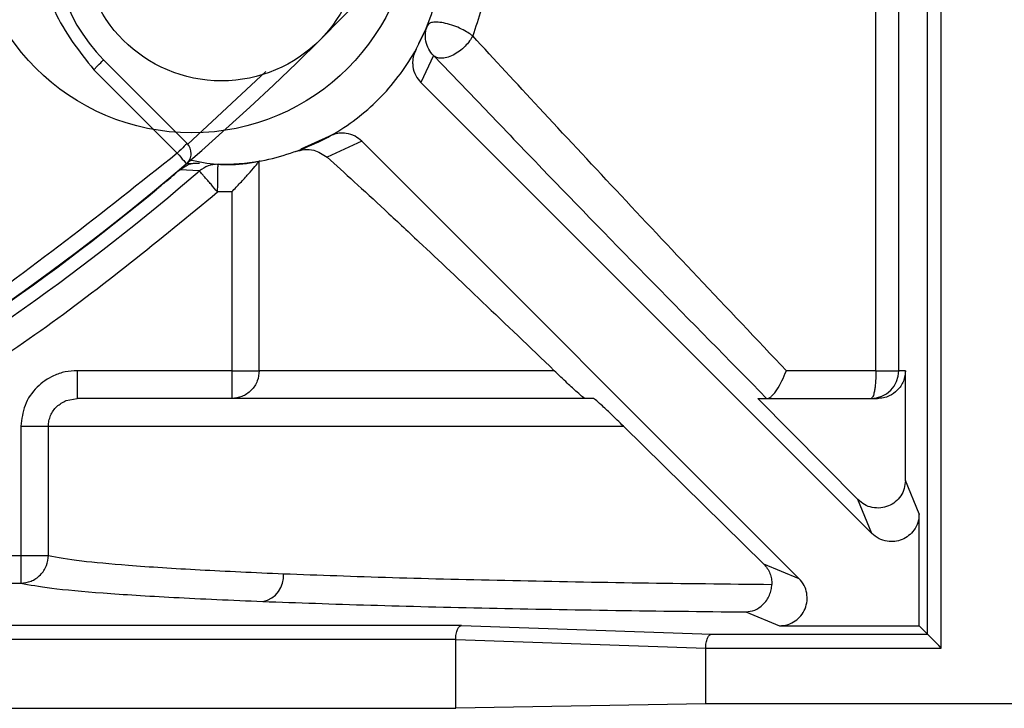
# Model space of a CAD drawing. Header units: inches. Extents: x 170 to 288, y 234 to 248.
# Tile 211 of 256: x 210.7538 to 210.8003, y 244.554 to 244.5865. Entities that reach past the tile are written whole.
import ezdxf

# ---------------------------------------------------------------- set-up
doc = ezdxf.new("R2010")
doc.units = ezdxf.units.IN
doc.header["$LTSCALE"] = 0.25
doc.header["$MEASUREMENT"] = 0
doc.layers.add('ANNOTATIONS', color=1, linetype='Continuous')
doc.layers.add('SLIM E GUIDE MOTOR RH', color=7, linetype='Continuous')
doc.styles.add('ARIAL', font='arial.ttf', dxfattribs={"height": 0.09375})
doc.dimstyles.new('STANDARD$0', dxfattribs={"dimtxt": 0.09375, "dimasz": 0.09375, "dimexe": 0.03125, "dimexo": 0.046875, "dimgap": 0.09, "dimtad": 0, "dimtih": 1, "dimtoh": 1, "dimdec": 4, "dimzin": 0, "dimdsep": 46, "dimtxsty": 'ARIAL', "dimcen": 0.09, "dimadec": 0, "dimazin": 0, "dimtfac": 1, "dimtdec": 4, "dimtofl": 0, "dimtmove": 0, "dimatfit": 1, "dimfxl": 1, "dimtolj": 1, "dimtzin": 0, "dimarcsym": 0})

# ---------------------------------------------------------------- blocks, each defined once
blk = doc.blocks.new('*D41')
at = {"layer": 'ANNOTATIONS', "color": 0, "lineweight": -2, "transparency": 16777216}
for p, q in [((211.1934179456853, 245.1923245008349), (211.7916878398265, 245.1923245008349)), ((211.7604378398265, 245.0985745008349), (211.7604378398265, 244.8065568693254)), ((211.7604378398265, 244.2375278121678), (211.7604378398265, 244.5295454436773)), ((210.0767513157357, 244.1437778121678), (211.7916878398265, 244.1437778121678))]:
    blk.add_line(p, q, dxfattribs=at)
at = {"layer": 'ANNOTATIONS', "color": 0, "transparency": 16777216}
for points in [[(211.7448128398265, 245.0985745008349), (211.7760628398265, 245.0985745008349), (211.7604378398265, 245.1923245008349)], [(211.7448128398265, 244.2375278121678), (211.7760628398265, 244.2375278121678), (211.7604378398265, 244.1437778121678)]]:
    blk.add_solid(points, dxfattribs=at)
at = {"layer": 'defpoints', "color": 0, "transparency": 16777216}
for p in [(211.1465429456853, 245.1923245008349), (211.7604378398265, 245.1923245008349), (210.0298763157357, 244.1437778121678)]:
    blk.add_point(p, dxfattribs=at)
at = {"layer": 'ANNOTATIONS', "color": 0, "transparency": 16777216, "insert": (211.7604378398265, 244.6680511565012), "char_height": 0.09375, "attachment_point": 5, "style": 'ARIAL'}
blk.add_mtext('\\A1;HEADROOM', dxfattribs=at)

msp = doc.modelspace()

# ---------------------------------------------------------------- linework, layer by layer
at = {"layer": 'SLIM E GUIDE MOTOR RH'}
for p, q in [((210.7966407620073, 244.5575111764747), (210.7966407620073, 244.5904078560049)), ((210.7972964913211, 244.5568554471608), (210.7972964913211, 244.5904078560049)), ((210.7942095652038, 244.5699562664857), (210.7942095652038, 244.5900456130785)), ((210.7952887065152, 244.5699562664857), (210.7952887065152, 244.5900456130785)), ((210.77301737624, 244.5862620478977), (210.7726027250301, 244.5853917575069)), ((210.7577204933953, 244.5846398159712), (210.7616639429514, 244.5806962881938)), ((210.773306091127, 244.5848414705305), (210.7727033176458, 244.5835763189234)), ((210.773306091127, 244.5848414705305), (210.7757581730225, 244.5822888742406)), ((210.7572564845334, 244.5841758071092), (210.7612000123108, 244.5802322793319)), ((210.7653856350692, 244.584095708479), (210.7616970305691, 244.5806606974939)), ((210.7727033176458, 244.5835763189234), (210.7940115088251, 244.5622682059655)), ((210.7683570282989, 244.5810135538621), (210.7670343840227, 244.5804196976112)), ((210.7699194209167, 244.5807925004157), (210.7682831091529, 244.5800464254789)), ((210.7905714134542, 244.5601405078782), (210.7699194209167, 244.5807925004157)), ((210.7651121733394, 244.579868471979), (210.7650703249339, 244.5798405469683)), ((210.7650703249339, 244.5699562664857), (210.7650703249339, 244.5798405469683)), ((210.7613130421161, 244.5794499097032), (210.7615029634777, 244.5795639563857)), ((210.7622495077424, 244.5793924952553), (210.7613130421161, 244.5794499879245)), ((210.7622451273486, 244.5797608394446), (210.7616652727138, 244.5797306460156)), ((210.7598226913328, 244.5781918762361), (210.7602340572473, 244.5785344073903)), ((210.7598084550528, 244.5782092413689), (210.7598226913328, 244.5781918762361)), ((210.7637783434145, 244.578406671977), (210.7631054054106, 244.5783979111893)), ((210.7637783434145, 244.578406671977), (210.7637783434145, 244.5699562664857)), ((210.7637783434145, 244.5699562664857), (210.756465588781, 244.5699562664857)), ((210.7790080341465, 244.5699562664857), (210.7650703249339, 244.5699562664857)), ((210.7942095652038, 244.5699562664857), (210.7899771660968, 244.5699562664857)), ((210.7955993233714, 244.5699562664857), (210.7952887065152, 244.5699562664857)), ((210.7955993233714, 244.5647675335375), (210.7955993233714, 244.5699562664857)), ((210.756465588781, 244.5687438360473), (210.756465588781, 244.5686439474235)), ((210.7559505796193, 244.5685453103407), (210.756465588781, 244.5686439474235)), ((210.7933497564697, 244.563865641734), (210.7886215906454, 244.5686439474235)), ((210.7886215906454, 244.5686439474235), (210.7942804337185, 244.5686439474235)), ((210.7538136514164, 244.5673316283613), (210.7822848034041, 244.5673316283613)), ((210.7538136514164, 244.5673316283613), (210.7538136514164, 244.5612310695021)), ((210.755113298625, 244.5612310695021), (210.755113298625, 244.5673316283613)), ((210.7888946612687, 244.5608350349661), (210.7822848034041, 244.5673316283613)), ((210.7962504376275, 244.5631955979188), (210.7955993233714, 244.5647675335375)), ((210.7940115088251, 244.5622682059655), (210.7933497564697, 244.563865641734)), ((210.7962504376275, 244.5579015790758), (210.7962504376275, 244.5631955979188)), ((210.7471215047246, 244.5612310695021), (210.7538136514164, 244.5612310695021)), ((210.7888946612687, 244.5608350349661), (210.7905714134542, 244.5601405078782)), ((210.7471215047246, 244.5599195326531), (210.7538136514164, 244.5599195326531)), ((210.7880590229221, 244.5585580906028), (210.7896440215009, 244.5579015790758)), ((210.7746249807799, 244.5579236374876), (210.7226307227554, 244.5579236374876)), ((210.7746249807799, 244.5579236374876), (210.786435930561, 244.5575111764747)), ((210.786435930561, 244.5575111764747), (210.7966407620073, 244.5575111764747)), ((210.7896440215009, 244.5579015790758), (210.7962504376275, 244.5579015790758)), ((210.7966407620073, 244.5575111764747), (210.7962504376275, 244.5579015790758)), ((210.722478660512, 244.5572679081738), (210.7743531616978, 244.5572679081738)), ((210.7743531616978, 244.554018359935), (210.7743531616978, 244.5572679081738)), ((210.7743531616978, 244.5572611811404), (210.7861641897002, 244.5568487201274)), ((210.7861641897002, 244.5568554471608), (210.7972964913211, 244.5568554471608)), ((210.7861641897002, 244.5542245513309), (210.7861641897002, 244.5568554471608)), ((210.6929663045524, 244.554018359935), (210.7743531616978, 244.554018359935)), ((210.7861641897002, 244.5542245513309), (210.7743531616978, 244.554018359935)), ((210.8465316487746, 244.5542245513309), (210.7861641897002, 244.5542245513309))]:
    msp.add_line(p, q, dxfattribs=at)
at = {"layer": 'SLIM E GUIDE MOTOR RH', "flags": 128}
for points in [[(210.7572564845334, 244.5841758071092), (210.7574340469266, 244.5843533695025), (210.7575143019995, 244.584433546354), (210.7575845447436, 244.5845038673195), (210.7576422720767, 244.5845615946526), (210.7576851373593, 244.5846044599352), (210.757711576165, 244.5846308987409), (210.7577204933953, 244.5846398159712)], [(210.7616639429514, 244.5806962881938), (210.7616550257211, 244.5806873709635), (210.7616286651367, 244.5806609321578), (210.7615857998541, 244.5806180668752), (210.761528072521, 244.5805604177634), (210.7614577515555, 244.5804900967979), (210.761377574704, 244.5804098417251), (210.7612905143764, 244.5803228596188), (210.7612000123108, 244.5802322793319)], [(210.7612000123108, 244.5802322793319), (210.7612832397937, 244.5801351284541), (210.761363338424, 244.5800415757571), (210.7614371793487, 244.5799554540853), (210.7615018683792, 244.5798799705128), (210.7615549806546, 244.5798180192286), (210.7615944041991, 244.5797719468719), (210.7616187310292, 244.5797435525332), (210.7616268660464, 244.5797340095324)], [(210.7972964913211, 244.5568554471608), (210.7971713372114, 244.5569806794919), (210.7970507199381, 244.5571012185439), (210.7969391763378, 244.5572128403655), (210.7968406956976, 244.5573112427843), (210.796759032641, 244.5573929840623), (210.7966970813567, 244.5574548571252), (210.7966571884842, 244.5574948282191), (210.7966407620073, 244.5575111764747)]]:
    msp.add_lwpolyline(points, dxfattribs=at)
at = {"layer": 'SLIM E GUIDE MOTOR RH'}
for centre, radius in [((210.7618859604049, 244.591609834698), 0.01041666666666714), ((210.7632882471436, 244.5902075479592), 0.006561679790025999)]:
    msp.add_circle(centre, radius, dxfattribs=at)
for centre, radius, start, end in [((210.6890513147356, 244.6644444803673), 0.1115485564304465, 289.7499227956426, 340.2500699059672), ((210.7632882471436, 244.5902075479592), 0.007874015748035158, 44.99999999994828, 225.0000000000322), ((210.7611999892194, 244.5802323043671), 0.0006561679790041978, 310.5882742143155, 44.99999999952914), ((210.7632882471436, 244.5902075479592), 0.01049868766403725, 269.1129650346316, 280.0046363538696), ((210.6890513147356, 244.6644444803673), 0.1122132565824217, 299.9998621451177, 310.7162171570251), ((210.6890513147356, 244.6644444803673), 0.1115710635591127, 298.1197838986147, 309.3693205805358), ((210.793976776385, 244.5699558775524), 0.001311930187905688, 270.0171757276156, 0.01698583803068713), ((210.7650079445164, 244.5602504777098), 0.001217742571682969, 280.8837528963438, 5.451940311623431)]:
    msp.add_arc(centre, radius, start, end, dxfattribs=at)
for points, knots in [([(210.7693200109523, 244.5962393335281), (210.7684398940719, 244.5969381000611), (210.7666796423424, 244.5983356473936), (210.7632770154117, 244.5989485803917), (210.7599417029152, 244.5982963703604), (210.757099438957, 244.5963963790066), (210.7551994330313, 244.5935540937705), (210.7545472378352, 244.5902187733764), (210.7551601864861, 244.5868161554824), (210.7565577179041, 244.5850559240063), (210.7572564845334, 244.5841758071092)], [0, 0, 0, 0, 0.124999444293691, 0.2500014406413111, 0.375000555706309, 0.5, 0.624999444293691, 0.7500014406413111, 0.875000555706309, 1, 1, 1, 1]), ([(210.7618062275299, 244.5799087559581), (210.7622266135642, 244.5798272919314), (210.7635706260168, 244.5795668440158), (210.7659003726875, 244.579933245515), (210.7685369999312, 244.580961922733), (210.7708001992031, 244.5826955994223), (210.7725339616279, 244.584958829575), (210.7735623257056, 244.5875954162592), (210.7739287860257, 244.5899195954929), (210.7736698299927, 244.5912581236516), (210.7735895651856, 244.5916730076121)], [0, 0, 0, 0, 0.0659225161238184, 0.2107602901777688, 0.3555953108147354, 0.5004323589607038, 0.6452694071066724, 0.7901044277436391, 0.9349417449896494, 1, 1, 1, 1]), ([(210.7759730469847, 244.5909238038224), (210.7759741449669, 244.5900331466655), (210.775976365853, 244.5882316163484), (210.7754332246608, 244.5865958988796), (210.7751586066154, 244.5857688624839)], [0, 0, 0, 0, 0.4943892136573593, 1, 1, 1, 1]), ([(210.7751586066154, 244.5857688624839), (210.7750866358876, 244.5858224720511), (210.7749333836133, 244.5859366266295), (210.7746231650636, 244.5861051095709), (210.7742561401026, 244.5862596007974), (210.7738691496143, 244.5863732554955), (210.7735196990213, 244.5864269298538), (210.7732544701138, 244.5864172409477), (210.7730824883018, 244.5863604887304), (210.7730381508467, 244.5862934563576), (210.77301737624, 244.5862620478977)], [0, 0, 0, 0, 0.1081870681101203, 0.2303702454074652, 0.3638281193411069, 0.5034401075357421, 0.6424887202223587, 0.7743410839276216, 0.8942660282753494, 1, 1, 1, 1]), ([(210.773306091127, 244.5848414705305), (210.773223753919, 244.5849388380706), (210.7730561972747, 244.5851369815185), (210.7729293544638, 244.5855107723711), (210.7729042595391, 244.5859008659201), (210.7729803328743, 244.586143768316), (210.77301737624, 244.5862620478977)], [0, 0, 0, 0, 0.2479550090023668, 0.5045897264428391, 0.7587635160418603, 1, 1, 1, 1]), ([(210.7751586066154, 244.5857688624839), (210.7751118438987, 244.5856890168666), (210.775013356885, 244.5855208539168), (210.7747980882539, 244.5852719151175), (210.7745317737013, 244.5850391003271), (210.7742312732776, 244.5848531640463), (210.7739309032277, 244.5847383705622), (210.7736651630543, 244.5847047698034), (210.7734505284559, 244.5847385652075), (210.7733526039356, 244.5848083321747), (210.773306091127, 244.5848414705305)], [0, 0, 0, 0, 0.1102777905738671, 0.2322561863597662, 0.3635431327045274, 0.4999882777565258, 0.6364334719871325, 0.7677009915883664, 0.8896611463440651, 1, 1, 1, 1]), ([(210.7899771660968, 244.5699562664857), (210.7885698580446, 244.5714396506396), (210.7858282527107, 244.5743294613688), (210.7819243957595, 244.5784823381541), (210.7783494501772, 244.5823091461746), (210.7761891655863, 244.5846514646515), (210.7751586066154, 244.5857688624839)], [0, 0, 0, 0, 0.2674619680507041, 0.5210480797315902, 0.7715170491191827, 1, 1, 1, 1]), ([(210.7724822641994, 244.5851387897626), (210.7724377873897, 244.5850435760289), (210.7723489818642, 244.5848534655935), (210.7723119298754, 244.5845691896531), (210.7723305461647, 244.5842448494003), (210.7724361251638, 244.5838956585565), (210.7726173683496, 244.5836790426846), (210.7727033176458, 244.5835763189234)], [0, 0, 0, 0, 0.1859496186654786, 0.371280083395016, 0.5014723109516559, 0.7635877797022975, 1, 1, 1, 1]), ([(210.7757581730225, 244.5822888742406), (210.7766426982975, 244.5813662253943), (210.7791250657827, 244.5787768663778), (210.783608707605, 244.5741720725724), (210.7872428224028, 244.5704750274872), (210.7890427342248, 244.5686439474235)], [0, 0, 0, 0, 0.2183831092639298, 0.6128791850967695, 1, 1, 1, 1]), ([(210.7699194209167, 244.5807925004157), (210.7698167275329, 244.5808785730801), (210.7696001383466, 244.5810601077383), (210.7692699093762, 244.5811578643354), (210.7690691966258, 244.5811765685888), (210.7690151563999, 244.5811765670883), (210.7690146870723, 244.5811765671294), (210.7690110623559, 244.5811765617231), (210.7689821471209, 244.5811773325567), (210.7688545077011, 244.5811741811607), (210.7686288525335, 244.581142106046), (210.7684478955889, 244.5810565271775), (210.7683570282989, 244.5810135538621)], [0, 0, 0, 0, 0.2363069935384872, 0.4983917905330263, 0.5943062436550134, 0.5943525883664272, 0.5944452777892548, 0.5951404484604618, 0.6007952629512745, 0.6458492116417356, 0.8221636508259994, 1, 1, 1, 1]), ([(210.7667913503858, 244.5803105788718), (210.767067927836, 244.580382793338), (210.7675314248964, 244.5805038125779), (210.7680670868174, 244.5801778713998), (210.7682831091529, 244.5800464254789)], [0, 0, 0, 0, 0.5967188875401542, 0.9999999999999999, 0.9999999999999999, 0.9999999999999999, 0.9999999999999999]), ([(210.7612000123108, 244.5802322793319), (210.7577040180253, 244.5774497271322), (210.7507090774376, 244.5718822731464), (210.7390731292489, 244.5651105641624), (210.7307771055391, 244.5617788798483), (210.7266308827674, 244.5601137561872)], [0, 0, 0, 0, 0.3332416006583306, 0.6667645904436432, 1, 1, 1, 1]), ([(210.7637783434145, 244.578406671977), (210.7639129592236, 244.5785484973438), (210.7641829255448, 244.5788329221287), (210.7645595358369, 244.5792488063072), (210.7648350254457, 244.5795642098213), (210.7650035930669, 244.5797610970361), (210.7650489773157, 244.5798151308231), (210.7650703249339, 244.5798405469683)], [0, 0, 0, 0, 0.2491666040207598, 0.4996931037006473, 0.7475049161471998, 0.8812326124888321, 1, 1, 1, 1]), ([(210.7682831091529, 244.5800464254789), (210.7686996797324, 244.5796690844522), (210.76954223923, 244.5789058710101), (210.7710029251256, 244.5775558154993), (210.77298681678, 244.5757015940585), (210.7756206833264, 244.5732096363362), (210.7778632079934, 244.5710558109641), (210.7790080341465, 244.5699562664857)], [0, 0, 0, 0, 0.1478505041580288, 0.2990437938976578, 0.454648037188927, 0.7215936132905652, 1, 1, 1, 1]), ([(210.7602340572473, 244.5785344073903), (210.7603646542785, 244.5786426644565), (210.7607553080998, 244.5789664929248), (210.7610901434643, 244.5792567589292), (210.7613130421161, 244.5794499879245)], [0, 0, 0, 0, 0.3343037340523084, 1, 1, 1, 1]), ([(210.7615029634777, 244.5795639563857), (210.7615763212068, 244.5796139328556), (210.7617047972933, 244.5797014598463), (210.7618548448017, 244.5797358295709), (210.7620316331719, 244.5797695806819), (210.7621531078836, 244.5797646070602), (210.7622451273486, 244.5797608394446)], [0, 0, 0, 0, 0.2778772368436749, 0.4866641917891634, 0.6111381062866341, 1, 1, 1, 1]), ([(210.7631257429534, 244.5797101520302), (210.7629656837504, 244.5796975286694), (210.7626444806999, 244.5796721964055), (210.762381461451, 244.579485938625), (210.7622495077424, 244.5793924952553)], [0, 0, 0, 0, 0.498311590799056, 1, 1, 1, 1]), ([(210.7631054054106, 244.5783979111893), (210.7629988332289, 244.5785217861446), (210.7628349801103, 244.5787122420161), (210.7626373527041, 244.5789417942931), (210.7625010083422, 244.5791001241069), (210.7623906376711, 244.5792285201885), (210.7622825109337, 244.5793540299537), (210.7622625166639, 244.5793773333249), (210.7622495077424, 244.5793924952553)], [0, 0, 0, 0, 0.2397215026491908, 0.3685681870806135, 0.5000252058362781, 0.6315092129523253, 0.7602479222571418, 1, 1, 1, 1]), ([(210.7631054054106, 244.5783979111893), (210.7631079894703, 244.5785629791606), (210.7631119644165, 244.5788168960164), (210.7631165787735, 244.5791223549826), (210.7631199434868, 244.579332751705), (210.7631224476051, 244.5795019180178), (210.7631249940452, 244.5796657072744), (210.763125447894, 244.5796926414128), (210.7631257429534, 244.5797101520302)], [0, 0, 0, 0, 0.2394861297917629, 0.3683910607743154, 0.4999506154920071, 0.6316376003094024, 0.7605175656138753, 1, 1, 1, 1]), ([(210.7458138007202, 244.5661285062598), (210.7488395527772, 244.5679706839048), (210.7548910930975, 244.5716550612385), (210.7603672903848, 244.576150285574), (210.7631054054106, 244.5783979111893)], [0, 0, 0, 0, 0.4999970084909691, 1, 1, 1, 1]), ([(210.756465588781, 244.5699562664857), (210.7562749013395, 244.5699448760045), (210.7558944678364, 244.5699221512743), (210.7552308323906, 244.569693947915), (210.7545206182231, 244.5692043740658), (210.7539297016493, 244.568353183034), (210.7538518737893, 244.5676680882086), (210.7538136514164, 244.5673316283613)], [0, 0, 0, 0, 0.1384157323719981, 0.276148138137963, 0.5045876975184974, 0.7566959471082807, 0.9999999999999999, 0.9999999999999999, 0.9999999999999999, 0.9999999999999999]), ([(210.756465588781, 244.5699562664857), (210.756465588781, 244.5697852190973), (210.756465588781, 244.5694431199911), (210.756465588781, 244.568995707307), (210.756465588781, 244.5688277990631), (210.756465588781, 244.5687438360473)], [0, 0, 0, 0, 0.3333041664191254, 0.6666167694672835, 1, 1, 1, 1]), ([(210.7650703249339, 244.5699562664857), (210.7650530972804, 244.5697911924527), (210.7650265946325, 244.569537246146), (210.7648654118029, 244.5692317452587), (210.7646987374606, 244.5690214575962), (210.764491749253, 244.5688521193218), (210.7641908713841, 244.5686884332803), (210.7639408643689, 244.5686614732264), (210.7637783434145, 244.5686439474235)], [0, 0, 0, 0, 0.2394310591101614, 0.3683355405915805, 0.4999842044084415, 0.6316259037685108, 0.7605326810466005, 1, 1, 1, 1]), ([(210.7637783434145, 244.5699562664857), (210.7639309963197, 244.5699562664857), (210.7642363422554, 244.5699562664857), (210.7646362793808, 244.5699562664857), (210.7649443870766, 244.5699562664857), (210.7650283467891, 244.5699562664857), (210.7650703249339, 244.5699562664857)], [0, 0, 0, 0, 0.2500027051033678, 0.5000711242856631, 0.7500457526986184, 1, 1, 1, 1]), ([(210.7637783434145, 244.5699562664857), (210.7637783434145, 244.5697843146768), (210.7637783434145, 244.5694404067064), (210.7637783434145, 244.5690065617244), (210.7637783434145, 244.5687031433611), (210.7637783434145, 244.5686636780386), (210.7637783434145, 244.5686439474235)], [0, 0, 0, 0, 0.2499817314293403, 0.4999697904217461, 0.750010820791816, 1, 1, 1, 1]), ([(210.780448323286, 244.5686439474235), (210.7804225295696, 244.5686602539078), (210.780362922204, 244.5686979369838), (210.7800699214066, 244.5689574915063), (210.7796305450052, 244.5693616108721), (210.7792216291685, 244.569752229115), (210.7790080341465, 244.5699562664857)], [0, 0, 0, 0, 0.1729703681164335, 0.3997216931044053, 0.6864478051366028, 0.9999999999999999, 0.9999999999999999, 0.9999999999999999, 0.9999999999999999]), ([(210.7890830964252, 244.5686439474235), (210.7891114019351, 244.56864925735), (210.7891685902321, 244.5686599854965), (210.789275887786, 244.5687429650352), (210.7893939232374, 244.5688714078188), (210.7895585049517, 244.5690960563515), (210.7897710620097, 244.5694622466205), (210.7899085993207, 244.5697919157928), (210.7899771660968, 244.5699562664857)], [0, 0, 0, 0, 0.1247264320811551, 0.2519965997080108, 0.3722043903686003, 0.5024220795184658, 0.7519413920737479, 1, 1, 1, 1]), ([(210.7942095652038, 244.5699562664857), (210.7942064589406, 244.5697911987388), (210.7942016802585, 244.5695372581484), (210.7941726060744, 244.5692316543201), (210.7941427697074, 244.5690215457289), (210.7941054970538, 244.5688521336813), (210.7940513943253, 244.5686883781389), (210.794006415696, 244.5686614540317), (210.7939771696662, 244.5686439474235)], [0, 0, 0, 0, 0.2393991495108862, 0.3682921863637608, 0.5000093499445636, 0.631630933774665, 0.7604788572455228, 1, 1, 1, 1]), ([(210.7942095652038, 244.5699562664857), (210.7943532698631, 244.5699562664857), (210.7946406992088, 244.5699562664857), (210.7949862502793, 244.5699562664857), (210.7952291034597, 244.5699562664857), (210.795268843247, 244.5699562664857), (210.7952887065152, 244.5699562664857)], [0, 0, 0, 0, 0.2499652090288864, 0.4999652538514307, 0.7500659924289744, 1, 1, 1, 1]), ([(210.7955993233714, 244.5699562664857), (210.7955800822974, 244.5697872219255), (210.795541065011, 244.5694444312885), (210.7952468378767, 244.5690191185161), (210.7948939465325, 244.5687752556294), (210.7945642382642, 244.5686610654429), (210.7943750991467, 244.5686496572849), (210.7942804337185, 244.5686439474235)], [0, 0, 0, 0, 0.2441865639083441, 0.4951645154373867, 0.7231522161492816, 0.8614357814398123, 1, 1, 1, 1]), ([(210.755113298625, 244.5673316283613), (210.7551184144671, 244.5674182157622), (210.7551286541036, 244.5675915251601), (210.7552368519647, 244.5679222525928), (210.7554860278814, 244.5682981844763), (210.7557952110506, 244.5684626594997), (210.7559505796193, 244.5685453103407)], [0, 0, 0, 0, 0.165765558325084, 0.3317887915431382, 0.6642151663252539, 1, 1, 1, 1]), ([(210.7808686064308, 244.5686439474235), (210.7792869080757, 244.5686439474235), (210.7761234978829, 244.5686439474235), (210.7718113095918, 244.5686439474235), (210.7678964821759, 244.5686439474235), (210.7644637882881, 244.5686439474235), (210.7615513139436, 244.5686439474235), (210.7592194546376, 244.5686439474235), (210.7574427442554, 244.5686439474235), (210.7567913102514, 244.5686439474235), (210.756465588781, 244.5686439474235)], [0, 0, 0, 0, 0.1249989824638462, 0.2499990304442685, 0.3749983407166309, 0.5000012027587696, 0.6250011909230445, 0.7499992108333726, 0.8749978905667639, 1, 1, 1, 1]), ([(210.7822848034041, 244.5673316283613), (210.7820815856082, 244.5675290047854), (210.7816856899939, 244.5679135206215), (210.7812431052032, 244.568327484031), (210.780949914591, 244.5685914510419), (210.7808931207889, 244.5686281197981), (210.7808686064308, 244.5686439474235)], [0, 0, 0, 0, 0.3040390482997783, 0.5923089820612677, 0.8240251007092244, 1, 1, 1, 1]), ([(210.7955993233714, 244.5647675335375), (210.7955881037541, 244.5646374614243), (210.7955658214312, 244.5643791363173), (210.7953915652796, 244.5640284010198), (210.7951344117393, 244.5637454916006), (210.7948051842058, 244.5635494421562), (210.7944272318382, 244.5634543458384), (210.7940327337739, 244.5634763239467), (210.79365234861, 244.5636086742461), (210.7934507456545, 244.5637798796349), (210.7933497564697, 244.563865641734)], [0, 0, 0, 0, 0.1251673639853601, 0.2485842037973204, 0.3705312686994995, 0.4913237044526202, 0.6152999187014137, 0.7444736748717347, 0.8719989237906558, 1, 1, 1, 1]), ([(210.7962504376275, 244.5631955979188), (210.7962386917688, 244.5630575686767), (210.7962152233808, 244.5627817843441), (210.796023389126, 244.5624263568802), (210.7957632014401, 244.5621493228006), (210.7954477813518, 244.56196755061), (210.795096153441, 244.5618729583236), (210.7947203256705, 244.5618840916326), (210.7943342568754, 244.562000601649), (210.7941213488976, 244.5621771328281), (210.7940115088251, 244.5622682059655)], [0, 0, 0, 0, 0.1336016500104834, 0.2669379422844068, 0.3834472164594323, 0.500085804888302, 0.6164785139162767, 0.7332199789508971, 0.8623671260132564, 1, 1, 1, 1]), ([(210.7538136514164, 244.5599195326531), (210.7539767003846, 244.5599377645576), (210.7542274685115, 244.5599658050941), (210.754529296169, 244.5601298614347), (210.7547371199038, 244.5602991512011), (210.754904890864, 244.560508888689), (210.755067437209, 244.5608135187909), (210.7550952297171, 244.561066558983), (210.755113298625, 244.5612310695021)], [0, 0, 0, 0, 0.2395434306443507, 0.3684160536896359, 0.5000130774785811, 0.6315923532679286, 0.760484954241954, 1, 1, 1, 1]), ([(210.7538136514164, 244.5612310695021), (210.7539703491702, 244.5612310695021), (210.7542837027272, 244.5612310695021), (210.7546914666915, 244.5612310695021), (210.7549994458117, 244.5612310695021), (210.7550753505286, 244.5612310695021), (210.755113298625, 244.5612310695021)], [0, 0, 0, 0, 0.2500140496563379, 0.4999611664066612, 0.7500086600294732, 1, 1, 1, 1]), ([(210.7538136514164, 244.5612310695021), (210.7538136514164, 244.5610629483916), (210.7538136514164, 244.560726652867), (210.7538136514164, 244.5602991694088), (210.7538136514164, 244.5599936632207), (210.7538136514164, 244.5599442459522), (210.7538136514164, 244.5599195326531)], [0, 0, 0, 0, 0.2499473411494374, 0.4999739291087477, 0.7499397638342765, 1, 1, 1, 1]), ([(210.755113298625, 244.5612310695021), (210.755559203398, 244.561145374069), (210.7563826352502, 244.5609871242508), (210.7584603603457, 244.5607963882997), (210.7604406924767, 244.5606562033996), (210.7622271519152, 244.5605511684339), (210.7641355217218, 244.5604542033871), (210.765534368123, 244.5603951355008), (210.7662201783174, 244.5603661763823)], [0, 0, 0, 0, 0.2706684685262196, 0.4998310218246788, 0.6318913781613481, 0.7592808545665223, 0.8819830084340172, 0.9999999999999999, 0.9999999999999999, 0.9999999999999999, 0.9999999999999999]), ([(210.7888946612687, 244.5608350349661), (210.7889579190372, 244.5607646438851), (210.7890819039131, 244.5606266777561), (210.789205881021, 244.56037940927), (210.7892814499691, 244.5601223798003), (210.7892860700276, 244.5599475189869), (210.7892883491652, 244.5598612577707)], [0, 0, 0, 0, 0.2644458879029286, 0.5183124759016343, 0.762376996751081, 1, 1, 1, 1]), ([(210.7662201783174, 244.5603661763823), (210.7678850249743, 244.5603046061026), (210.7711660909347, 244.5601832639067), (210.7769202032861, 244.5600413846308), (210.7829458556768, 244.5599295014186), (210.7871964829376, 244.5598837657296), (210.7892883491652, 244.5598612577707)], [0, 0, 0, 0, 0.2614483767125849, 0.5152602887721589, 0.7614444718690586, 1, 1, 1, 1]), ([(210.7538136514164, 244.5599195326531), (210.7542295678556, 244.5598402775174), (210.7550613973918, 244.5596817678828), (210.7575657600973, 244.5594555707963), (210.7608658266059, 244.5592422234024), (210.7637805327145, 244.5591171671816), (210.7652378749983, 244.5590546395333)], [0, 0, 0, 0, 0.2499997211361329, 0.4999974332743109, 0.7500005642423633, 1, 1, 1, 1]), ([(210.7880590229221, 244.5585580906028), (210.7882015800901, 244.5585773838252), (210.7884883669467, 244.5586161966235), (210.7888241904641, 244.5588410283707), (210.7890498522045, 244.5591040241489), (210.7891817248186, 244.5593453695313), (210.7892661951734, 244.5596003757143), (210.7892811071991, 244.559775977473), (210.7892883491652, 244.5598612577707)], [0, 0, 0, 0, 0.2469662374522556, 0.496829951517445, 0.6361722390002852, 0.7654227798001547, 0.8860785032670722, 0.9999999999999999, 0.9999999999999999, 0.9999999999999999, 0.9999999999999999]), ([(210.7896440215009, 244.5579015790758), (210.7897837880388, 244.5579143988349), (210.7900503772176, 244.5579388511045), (210.7904000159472, 244.5581198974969), (210.790678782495, 244.5583752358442), (210.7908753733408, 244.5587031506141), (210.7909682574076, 244.5590739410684), (210.7909515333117, 244.5594515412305), (210.7908323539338, 244.5598267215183), (210.7906611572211, 244.5600325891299), (210.7905714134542, 244.5601405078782)], [0, 0, 0, 0, 0.135479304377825, 0.258411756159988, 0.3751240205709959, 0.500025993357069, 0.6249365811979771, 0.7415466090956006, 0.8645150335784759, 0.9999999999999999, 0.9999999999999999, 0.9999999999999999, 0.9999999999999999]), ([(210.7652378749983, 244.5590546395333), (210.7668868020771, 244.5589950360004), (210.7701388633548, 244.5588774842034), (210.7758212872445, 244.5587382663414), (210.7817768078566, 244.5586279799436), (210.7859858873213, 244.5585811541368), (210.7880590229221, 244.5585580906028)], [0, 0, 0, 0, 0.2608651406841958, 0.5144857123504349, 0.7608653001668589, 1, 1, 1, 1]), ([(210.7743531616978, 244.5572679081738), (210.774354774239, 244.5573091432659), (210.7743580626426, 244.557393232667), (210.7743756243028, 244.5575162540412), (210.7744024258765, 244.557633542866), (210.7744460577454, 244.5577562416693), (210.7744965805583, 244.5578438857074), (210.7745614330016, 244.5579065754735), (210.7746004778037, 244.5579170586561), (210.7746249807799, 244.5579236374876)], [0, 0, 0, 0, 0.1178521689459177, 0.2403321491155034, 0.3679386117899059, 0.501569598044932, 0.7087029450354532, 0.8171934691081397, 1, 1, 1, 1]), ([(210.7861641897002, 244.5568554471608), (210.7861657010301, 244.5568966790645), (210.7861687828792, 244.5569807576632), (210.7861859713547, 244.5571038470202), (210.7862132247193, 244.5572209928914), (210.7862567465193, 244.5573438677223), (210.7863100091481, 244.5574313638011), (210.7863723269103, 244.5574942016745), (210.7864113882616, 244.5575046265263), (210.786435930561, 244.5575111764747)], [0, 0, 0, 0, 0.117818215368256, 0.2402506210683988, 0.3678826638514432, 0.5013896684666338, 0.7084948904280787, 0.8168469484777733, 1, 1, 1, 1])]:
    msp.add_open_spline(points, degree=3, knots=knots, dxfattribs=at)

# ---------------------------------------------------------------- dimensions: what is measured, and where the dimension line sits
at = {"layer": 'ANNOTATIONS'}
dim = msp.add_linear_dim(base=(211.7604378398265, 245.1923245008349), p1=(210.0298763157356, 244.1437778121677), p2=(211.1465429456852, 245.1923245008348), angle=90, text='HEADROOM', dimstyle='STANDARD$0', dxfattribs=at)
dim.commit()
dim.dimension.update_dxf_attribs({"geometry": '*D41', "text_midpoint": (211.7604378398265, 244.6680511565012)})

doc.saveas('drawing.dxf')
